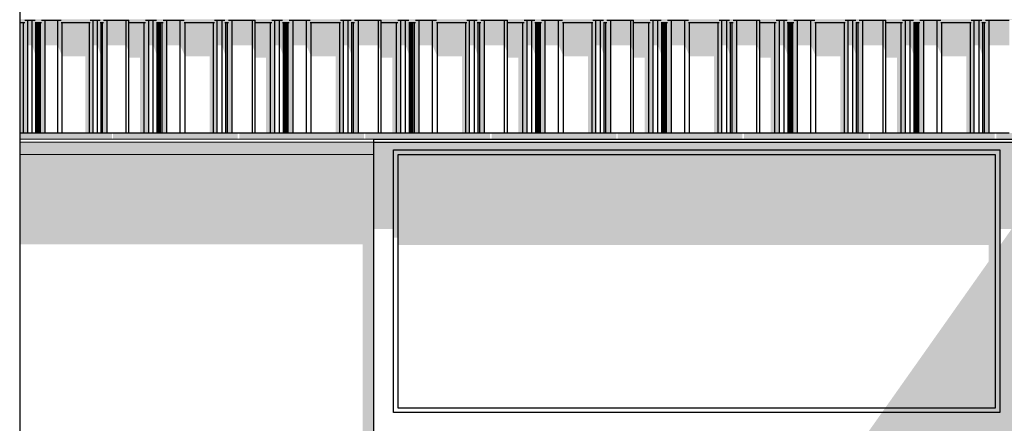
# Model space of a CAD drawing. Header units: metres. Extents: x -58265 to 590738, y -55036 to 35250.
# Tile 94 of 160: x 555811 to 559018, y -48361 to -47048. Entities that reach past the tile are written whole.
import ezdxf

# ---------------------------------------------------------------- set-up
doc = ezdxf.new("R2010")
doc.units = ezdxf.units.M
doc.header["$LTSCALE"] = 0.05
for name, color, linetype in [('Ansicht Süd_3_A_1_Fassaden', 7, 'Continuous'), ('Ansicht Süd_3_A_1_Schraffuren', 7, 'Continuous'), ('Ansicht Süd_3_A_1_Wände_Außen', 7, 'Continuous'), ('Ansicht Süd_3_A_2_Fenster_Türen.Ergänzung', 7, 'Continuous')]:
    doc.layers.add(name, color=color, linetype=linetype)

msp = doc.modelspace()

# ---------------------------------------------------------------- hatches: boundary and pattern name
at = {"layer": 'Ansicht Süd_3_A_1_Schraffuren', "linetype": 'Continuous', "lineweight": 15}
for points in [[(555810.8, -47046.1), (555810.8, -47056.1), (555827.2, -47056.1), (555827.2, -47048.9), (555861, -47048.9), (555861, -47056.1), (555881.5, -47056.1), (555881.5, -47048.9), (555946.4, -47048.9), (555946.4, -47056.1), (556040.6, -47056.1), (556040.6, -47048.9), (556073.4, -47048.9), (556073.4, -47056.1), (556084.1, -47056.1), (556084.1, -47048.9), (556166.8, -47048.9), (556166.8, -47056.1), (556220.7, -47056.1), (556220.7, -47048.9), (556256.3, -47048.9), (556256.3, -47056.1), (556277.8, -47056.1), (556277.8, -47048.9), (556346, -47048.9), (556346, -47056.1), (556445, -47056.1), (556445, -47048.9), (556479.5, -47048.9), (556479.5, -47056.1), (556490.7, -47056.1), (556490.7, -47048.9), (556577.7, -47048.9), (556577.7, -47056.1), (556631.6, -47056.1), (556631.6, -47048.9), (556667.2, -47048.9), (556667.2, -47056.1), (556688.7, -47056.1), (556688.7, -47048.9), (556756.9, -47048.9), (556756.9, -47056.1), (556855.9, -47056.1), (556855.9, -47048.9), (556890.4, -47048.9), (556890.4, -47056.1), (556901.6, -47056.1), (556901.6, -47048.9), (556988.6, -47048.9), (556988.6, -47056.1), (557042.6, -47056.1), (557042.6, -47048.9), (557078.1, -47048.9), (557078.1, -47056.1), (557099.6, -47056.1), (557099.6, -47048.9), (557167.9, -47048.9), (557167.9, -47056.1), (557266.8, -47056.1), (557266.8, -47048.9), (557301.3, -47048.9), (557301.3, -47056.1), (557312.5, -47056.1), (557312.5, -47048.9), (557399.5, -47048.9), (557399.5, -47056.1), (557453.5, -47056.1), (557453.5, -47048.9), (557489, -47048.9), (557489, -47056.1), (557510.5, -47056.1), (557510.5, -47048.9), (557578.8, -47048.9), (557578.8, -47056.1), (557677.7, -47056.1), (557677.7, -47048.9), (557712.2, -47048.9), (557712.2, -47056.1), (557723.5, -47056.1), (557723.5, -47048.9), (557810.4, -47048.9), (557810.4, -47056.1), (557864.4, -47056.1), (557864.4, -47048.9), (557899.9, -47048.9), (557899.9, -47056.1), (557921.4, -47056.1), (557921.4, -47048.9), (557989.7, -47048.9), (557989.7, -47056.1), (558088.7, -47056.1), (558088.7, -47048.9), (558123.1, -47048.9), (558123.1, -47056.1), (558134.4, -47056.1), (558134.4, -47048.9), (558221.3, -47048.9), (558221.3, -47056.1), (558275.3, -47056.1), (558275.3, -47048.9), (558310.8, -47048.9), (558310.8, -47056.1), (558332.3, -47056.1), (558332.3, -47048.9), (558400.6, -47048.9), (558400.6, -47056.1), (558499.6, -47056.1), (558499.6, -47048.9), (558534.1, -47048.9), (558534.1, -47056.1), (558545.3, -47056.1), (558545.3, -47048.9), (558632.3, -47048.9), (558632.3, -47056.1), (558686.2, -47056.1), (558686.2, -47048.9), (558721.7, -47048.9), (558721.7, -47056.1), (558743.2, -47056.1), (558743.2, -47048.9), (558811.5, -47048.9), (558811.5, -47056.1), (558910.5, -47056.1), (558910.5, -47048.9), (558945, -47048.9), (558945, -47056.1), (558956.2, -47056.1), (558956.2, -47048.9), (559043.2, -47048.9), (559043.2, -47056.1), (559097.1, -47056.1), (559097.1, -47048.9), (559132.6, -47048.9), (559132.6, -47056.1), (559154.1, -47056.1), (559154.1, -47048.9), (559222.4, -47048.9), (559222.4, -47056.1), (559321.4, -47056.1), (559321.4, -47048.9), (559355.9, -47048.9), (559355.9, -47056.1), (559367.1, -47056.1), (559367.1, -47048.9), (559454.1, -47048.9), (559454.1, -47056.1), (559508, -47056.1), (559508, -47048.9), (559543.5, -47048.9), (559543.5, -47056.1), (559565, -47056.1), (559565, -47048.9), (559633.3, -47048.9), (559633.3, -47056.1), (559732.3, -47056.1), (559732.3, -47048.9), (559766.8, -47048.9), (559766.8, -47056.1), (559778, -47056.1), (559778, -47048.9), (559865, -47048.9), (559865, -47056.1), (559916.3, -47056.1), (559916.3, -47048.9), (559950.1, -47048.9), (559950.1, -47056.1), (559970.5, -47056.1), (559970.5, -47048.9), (560035.5, -47048.9), (560035.5, -47056.1), (560129.7, -47056.1), (560129.7, -47048.9), (560162.5, -47048.9), (560162.5, -47056.1), (560173.1, -47056.1), (560173.1, -47048.9), (560226.7, -47048.9), (560226.7, -47046.1)], [(555810.8, -47416.1), (555823.1, -47416.1), (555823.1, -47056.1), (555810.8, -47056.1)], [(555827.2, -47056.1), (555823.1, -47056.1), (555823.1, -47416.1), (555836.9, -47416.1), (555836.9, -47048.9), (555827.2, -47048.9)], [(555851.3, -47048.9), (555836.9, -47048.9), (555836.9, -47130.8), (555851.3, -47130.8)], [(555851.3, -47048.9), (555851.3, -47130.8), (555863.6, -47166.6), (555863.6, -47056.1), (555861, -47056.1), (555861, -47048.9)], [(555863.6, -47056.1), (555863.6, -47166.6), (555864.2, -47166.6), (555864.2, -47416.1), (555866.6, -47416.1), (555866.6, -47056.1)], [(555868.3, -47056.1), (555866.6, -47056.1), (555866.6, -47416.1), (555868.3, -47416.1)], [(555872.1, -47056.1), (555868.3, -47056.1), (555868.3, -47160.8), (555872.1, -47160.8), (555872.1, -47416.1)], [(555873.9, -47056.1), (555872.1, -47056.1), (555872.1, -47416.1), (555873.9, -47416.1)], [(555878.3, -47056.1), (555873.9, -47056.1), (555873.9, -47416.1), (555878.3, -47416.1)], [(555881.5, -47056.1), (555878.3, -47056.1), (555878.3, -47416.1), (555893.3, -47416.1), (555893.3, -47048.9), (555881.5, -47048.9)], [(555893.3, -47130.8), (555934.6, -47130.8), (555934.6, -47048.9), (555893.3, -47048.9)], [(555934.6, -47130.8), (555949.5, -47166.6), (555949.5, -47056.1), (555946.4, -47056.1), (555946.4, -47048.9), (555934.6, -47048.9)], [(555949.5, -47056.1), (555949.5, -47166.6), (556024.3, -47166.6), (556024.3, -47416.1), (556038.2, -47416.1), (556038.2, -47056.1)], [(556040.6, -47056.1), (556038.2, -47056.1), (556038.2, -47416.1), (556049.6, -47416.1), (556049.6, -47048.9), (556040.6, -47048.9)], [(556049.6, -47048.9), (556049.6, -47130.8), (556064.4, -47130.8), (556064.4, -47048.9)], [(556064.4, -47048.9), (556064.4, -47130.8), (556074.1, -47161.4), (556074.1, -47416.1), (556075.8, -47416.1), (556075.8, -47056.1), (556073.4, -47056.1), (556073.4, -47048.9)], [(556080.9, -47056.1), (556075.8, -47056.1), (556075.8, -47416.1), (556080.9, -47416.1)], [(556084.1, -47056.1), (556080.9, -47056.1), (556080.9, -47416.1), (556095.8, -47416.1), (556095.8, -47048.9), (556084.1, -47048.9)], [(556095.8, -47048.9), (556095.8, -47130.8), (556158.1, -47130.8), (556158.1, -47048.9)], [(556158.1, -47048.9), (556158.1, -47130.8), (556166.8, -47156.2), (556166.8, -47048.9)], [(556166.8, -47170.9), (556202.6, -47170.9), (556202.6, -47416.1), (556216.5, -47416.1), (556216.5, -47056.1), (556166.8, -47056.1)], [(556216.5, -47416.1), (556231, -47416.1), (556231, -47048.9), (556220.7, -47048.9), (556220.7, -47056.1), (556216.5, -47056.1)], [(556246, -47048.9), (556231, -47048.9), (556231, -47130.8), (556246, -47130.8)], [(556246, -47048.9), (556246, -47130.8), (556259, -47166.6), (556259, -47056.1), (556256.3, -47056.1), (556256.3, -47048.9)], [(556259, -47056.1), (556259, -47166.6), (556259.8, -47166.6), (556259.8, -47416.1), (556262.1, -47416.1), (556262.1, -47056.1)], [(556263.9, -47056.1), (556262.1, -47056.1), (556262.1, -47416.1), (556263.9, -47416.1)], [(556263.9, -47056.1), (556263.9, -47160.8), (556268, -47160.8), (556268, -47056.1)], [(556268, -47056.1), (556268, -47160.8), (556268.3, -47161.8), (556268.3, -47416.1), (556269.8, -47416.1), (556269.8, -47056.1)], [(556274.5, -47056.1), (556269.8, -47056.1), (556269.8, -47416.1), (556274.5, -47416.1)], [(556277.8, -47056.1), (556274.5, -47056.1), (556274.5, -47416.1), (556290.2, -47416.1), (556290.2, -47048.9), (556277.8, -47048.9)], [(556290.2, -47048.9), (556290.2, -47130.8), (556333.6, -47130.8), (556333.6, -47048.9)], [(556333.6, -47048.9), (556333.6, -47130.8), (556349.3, -47166.6), (556349.3, -47056.1), (556346, -47056.1), (556346, -47048.9)], [(556349.3, -47056.1), (556349.3, -47166.6), (556429.2, -47166.6), (556429.2, -47416.1), (556442.5, -47416.1), (556442.5, -47056.1)], [(556445, -47056.1), (556442.5, -47056.1), (556442.5, -47416.1), (556454.5, -47416.1), (556454.5, -47048.9), (556445, -47048.9)], [(556470, -47048.9), (556454.5, -47048.9), (556454.5, -47130.8), (556470, -47130.8)], [(556470, -47048.9), (556470, -47130.8), (556480.6, -47162.5), (556480.6, -47416.1), (556482, -47416.1), (556482, -47056.1), (556479.5, -47056.1), (556479.5, -47048.9)], [(556487.5, -47056.1), (556482, -47056.1), (556482, -47416.1), (556487.5, -47416.1)], [(556490.7, -47056.1), (556487.5, -47056.1), (556487.5, -47416.1), (556503, -47416.1), (556503, -47048.9), (556490.7, -47048.9)], [(556568.6, -47048.9), (556503, -47048.9), (556503, -47130.8), (556568.6, -47130.8)], [(556577.7, -47048.9), (556568.6, -47048.9), (556568.6, -47130.8), (556577.7, -47156.2)], [(556577.7, -47170.9), (556613.5, -47170.9), (556613.5, -47416.1), (556627.4, -47416.1), (556627.4, -47056.1), (556577.7, -47056.1)], [(556627.4, -47416.1), (556641.9, -47416.1), (556641.9, -47048.9), (556631.6, -47048.9), (556631.6, -47056.1), (556627.4, -47056.1)], [(556641.9, -47048.9), (556641.9, -47130.8), (556656.9, -47130.8), (556656.9, -47048.9)], [(556656.9, -47130.8), (556669.9, -47166.6), (556669.9, -47056.1), (556667.2, -47056.1), (556667.2, -47048.9), (556656.9, -47048.9)], [(556673, -47056.1), (556669.9, -47056.1), (556669.9, -47166.6), (556670.7, -47166.6), (556670.7, -47416.1), (556673, -47416.1)], [(556674.8, -47056.1), (556673, -47056.1), (556673, -47416.1), (556674.8, -47416.1)], [(556678.9, -47056.1), (556674.8, -47056.1), (556674.8, -47160.8), (556678.9, -47160.8)], [(556678.9, -47056.1), (556678.9, -47160.8), (556679.2, -47161.8), (556679.2, -47416.1), (556680.7, -47416.1), (556680.7, -47056.1)], [(556685.4, -47056.1), (556680.7, -47056.1), (556680.7, -47416.1), (556685.4, -47416.1)], [(556688.7, -47056.1), (556685.4, -47056.1), (556685.4, -47416.1), (556701.1, -47416.1), (556701.1, -47048.9), (556688.7, -47048.9)], [(556701.1, -47048.9), (556701.1, -47130.8), (556744.5, -47130.8), (556744.5, -47048.9)], [(556744.5, -47130.8), (556760.2, -47166.6), (556760.2, -47056.1), (556756.9, -47056.1), (556756.9, -47048.9), (556744.5, -47048.9)], [(556853.4, -47056.1), (556760.2, -47056.1), (556760.2, -47166.6), (556840.1, -47166.6), (556840.1, -47416.1), (556853.4, -47416.1)], [(556855.9, -47056.1), (556853.4, -47056.1), (556853.4, -47416.1), (556865.4, -47416.1), (556865.4, -47048.9), (556855.9, -47048.9)], [(556880.9, -47048.9), (556865.4, -47048.9), (556865.4, -47130.8), (556880.9, -47130.8)], [(556880.9, -47048.9), (556880.9, -47130.8), (556891.5, -47162.5), (556891.5, -47416.1), (556892.9, -47416.1), (556892.9, -47056.1), (556890.4, -47056.1), (556890.4, -47048.9)], [(556898.4, -47056.1), (556892.9, -47056.1), (556892.9, -47416.1), (556898.4, -47416.1)], [(556901.6, -47056.1), (556898.4, -47056.1), (556898.4, -47416.1), (556913.9, -47416.1), (556913.9, -47048.9), (556901.6, -47048.9)], [(556913.9, -47048.9), (556913.9, -47130.8), (556979.5, -47130.8), (556979.5, -47048.9)], [(556979.5, -47048.9), (556979.5, -47130.8), (556988.6, -47156.2), (556988.6, -47048.9)], [(557038.3, -47056.1), (556988.6, -47056.1), (556988.6, -47170.9), (557024.5, -47170.9), (557024.5, -47416.1), (557038.3, -47416.1)], [(557038.3, -47416.1), (557052.8, -47416.1), (557052.8, -47048.9), (557042.6, -47048.9), (557042.6, -47056.1), (557038.3, -47056.1)], [(557067.8, -47048.9), (557052.8, -47048.9), (557052.8, -47130.8), (557067.8, -47130.8)], [(557067.8, -47048.9), (557067.8, -47130.8), (557080.8, -47166.6), (557080.8, -47056.1), (557078.1, -47056.1), (557078.1, -47048.9)], [(557080.8, -47056.1), (557080.8, -47166.6), (557081.6, -47166.6), (557081.6, -47416.1), (557083.9, -47416.1), (557083.9, -47056.1)], [(557085.8, -47056.1), (557083.9, -47056.1), (557083.9, -47416.1), (557085.8, -47416.1)], [(557085.8, -47056.1), (557085.8, -47160.8), (557089.8, -47160.8), (557089.8, -47056.1)], [(557089.8, -47056.1), (557089.8, -47160.8), (557090.1, -47161.8), (557090.1, -47416.1), (557091.6, -47416.1), (557091.6, -47056.1)], [(557096.3, -47056.1), (557091.6, -47056.1), (557091.6, -47416.1), (557096.3, -47416.1)], [(557099.6, -47056.1), (557096.3, -47056.1), (557096.3, -47416.1), (557112, -47416.1), (557112, -47048.9), (557099.6, -47048.9)], [(557155.4, -47048.9), (557112, -47048.9), (557112, -47130.8), (557155.4, -47130.8)], [(557155.4, -47130.8), (557171.2, -47166.6), (557171.2, -47056.1), (557167.9, -47056.1), (557167.9, -47048.9), (557155.4, -47048.9)], [(557171.2, -47056.1), (557171.2, -47166.6), (557251, -47166.6), (557251, -47416.1), (557264.3, -47416.1), (557264.3, -47056.1)], [(557266.8, -47056.1), (557264.3, -47056.1), (557264.3, -47416.1), (557276.3, -47416.1), (557276.3, -47048.9), (557266.8, -47048.9)], [(557276.3, -47130.8), (557291.8, -47130.8), (557291.8, -47048.9), (557276.3, -47048.9)], [(557291.8, -47130.8), (557302.5, -47162.5), (557302.5, -47416.1), (557303.8, -47416.1), (557303.8, -47056.1), (557301.3, -47056.1), (557301.3, -47048.9), (557291.8, -47048.9)], [(557309.3, -47056.1), (557303.8, -47056.1), (557303.8, -47416.1), (557309.3, -47416.1)], [(557312.5, -47056.1), (557309.3, -47056.1), (557309.3, -47416.1), (557324.8, -47416.1), (557324.8, -47048.9), (557312.5, -47048.9)], [(557390.4, -47048.9), (557324.8, -47048.9), (557324.8, -47130.8), (557390.4, -47130.8)], [(557399.5, -47048.9), (557390.4, -47048.9), (557390.4, -47130.8), (557399.5, -47156.2)], [(557399.5, -47170.9), (557435.4, -47170.9), (557435.4, -47416.1), (557449.2, -47416.1), (557449.2, -47056.1), (557399.5, -47056.1)], [(557449.2, -47416.1), (557463.7, -47416.1), (557463.7, -47048.9), (557453.5, -47048.9), (557453.5, -47056.1), (557449.2, -47056.1)], [(557463.7, -47048.9), (557463.7, -47130.8), (557478.7, -47130.8), (557478.7, -47048.9)], [(557478.7, -47048.9), (557478.7, -47130.8), (557491.7, -47166.6), (557491.7, -47056.1), (557489, -47056.1), (557489, -47048.9)], [(557491.7, -47056.1), (557491.7, -47166.6), (557492.5, -47166.6), (557492.5, -47416.1), (557494.8, -47416.1), (557494.8, -47056.1)], [(557496.7, -47056.1), (557494.8, -47056.1), (557494.8, -47416.1), (557496.7, -47416.1)], [(557496.7, -47056.1), (557496.7, -47160.8), (557500.7, -47160.8), (557500.7, -47056.1)], [(557502.5, -47056.1), (557500.7, -47056.1), (557500.7, -47160.8), (557501, -47161.8), (557501, -47416.1), (557502.5, -47416.1)], [(557507.2, -47056.1), (557502.5, -47056.1), (557502.5, -47416.1), (557507.2, -47416.1)], [(557510.5, -47056.1), (557507.2, -47056.1), (557507.2, -47416.1), (557522.9, -47416.1), (557522.9, -47048.9), (557510.5, -47048.9)], [(557566.3, -47048.9), (557522.9, -47048.9), (557522.9, -47130.8), (557566.3, -47130.8)], [(557566.3, -47130.8), (557582.1, -47166.6), (557582.1, -47056.1), (557578.8, -47056.1), (557578.8, -47048.9), (557566.3, -47048.9)], [(557582.1, -47056.1), (557582.1, -47166.6), (557661.9, -47166.6), (557661.9, -47416.1), (557675.2, -47416.1), (557675.2, -47056.1)], [(557677.7, -47056.1), (557675.2, -47056.1), (557675.2, -47416.1), (557687.2, -47416.1), (557687.2, -47048.9), (557677.7, -47048.9)], [(557702.8, -47048.9), (557687.2, -47048.9), (557687.2, -47130.8), (557702.8, -47130.8)], [(557702.8, -47048.9), (557702.8, -47130.8), (557713.4, -47162.5), (557713.4, -47416.1), (557714.8, -47416.1), (557714.8, -47056.1), (557712.2, -47056.1), (557712.2, -47048.9)], [(557720.2, -47056.1), (557714.8, -47056.1), (557714.8, -47416.1), (557720.2, -47416.1)], [(557723.5, -47056.1), (557720.2, -47056.1), (557720.2, -47416.1), (557735.8, -47416.1), (557735.8, -47048.9), (557723.5, -47048.9)], [(557801.3, -47048.9), (557735.8, -47048.9), (557735.8, -47130.8), (557801.3, -47130.8)], [(557810.4, -47048.9), (557801.3, -47048.9), (557801.3, -47130.8), (557810.4, -47156.2)], [(557810.4, -47170.9), (557846.3, -47170.9), (557846.3, -47416.1), (557860.1, -47416.1), (557860.1, -47056.1), (557810.4, -47056.1)], [(557860.1, -47416.1), (557874.6, -47416.1), (557874.6, -47048.9), (557864.4, -47048.9), (557864.4, -47056.1), (557860.1, -47056.1)], [(557889.7, -47048.9), (557874.6, -47048.9), (557874.6, -47130.8), (557889.7, -47130.8)], [(557889.7, -47130.8), (557902.6, -47166.6), (557902.6, -47056.1), (557899.9, -47056.1), (557899.9, -47048.9), (557889.7, -47048.9)], [(557905.8, -47056.1), (557902.6, -47056.1), (557902.6, -47166.6), (557903.4, -47166.6), (557903.4, -47416.1), (557905.8, -47416.1)], [(557907.6, -47056.1), (557905.8, -47056.1), (557905.8, -47416.1), (557907.6, -47416.1)], [(557907.6, -47056.1), (557907.6, -47160.8), (557911.6, -47160.8), (557911.6, -47056.1)], [(557911.6, -47056.1), (557911.6, -47160.8), (557911.9, -47161.8), (557911.9, -47416.1), (557913.4, -47416.1), (557913.4, -47056.1)], [(557918.1, -47056.1), (557913.4, -47056.1), (557913.4, -47416.1), (557918.1, -47416.1)], [(557921.4, -47056.1), (557918.1, -47056.1), (557918.1, -47416.1), (557933.8, -47416.1), (557933.8, -47048.9), (557921.4, -47048.9)], [(557933.8, -47130.8), (557977.2, -47130.8), (557977.2, -47048.9), (557933.8, -47048.9)], [(557977.2, -47130.8), (557993, -47166.6), (557993, -47056.1), (557989.7, -47056.1), (557989.7, -47048.9), (557977.2, -47048.9)], [(557993, -47056.1), (557993, -47166.6), (558072.8, -47166.6), (558072.8, -47416.1), (558086.1, -47416.1), (558086.1, -47056.1)], [(558088.7, -47056.1), (558086.1, -47056.1), (558086.1, -47416.1), (558098.1, -47416.1), (558098.1, -47048.9), (558088.7, -47048.9)], [(558098.1, -47130.8), (558113.7, -47130.8), (558113.7, -47048.9), (558098.1, -47048.9)], [(558113.7, -47048.9), (558113.7, -47130.8), (558124.3, -47162.5), (558124.3, -47416.1), (558125.7, -47416.1), (558125.7, -47056.1), (558123.1, -47056.1), (558123.1, -47048.9)], [(558131.1, -47056.1), (558125.7, -47056.1), (558125.7, -47416.1), (558131.1, -47416.1)], [(558134.4, -47056.1), (558131.1, -47056.1), (558131.1, -47416.1), (558146.7, -47416.1), (558146.7, -47048.9), (558134.4, -47048.9)], [(558146.7, -47130.8), (558212.2, -47130.8), (558212.2, -47048.9), (558146.7, -47048.9)], [(558221.3, -47048.9), (558212.2, -47048.9), (558212.2, -47130.8), (558221.3, -47156.2)], [(558271, -47056.1), (558221.3, -47056.1), (558221.3, -47170.9), (558257.2, -47170.9), (558257.2, -47416.1), (558271, -47416.1)], [(558271, -47416.1), (558285.5, -47416.1), (558285.5, -47048.9), (558275.3, -47048.9), (558275.3, -47056.1), (558271, -47056.1)], [(558285.5, -47130.8), (558300.6, -47130.8), (558300.6, -47048.9), (558285.5, -47048.9)], [(558300.6, -47130.8), (558313.5, -47166.6), (558313.5, -47056.1), (558310.8, -47056.1), (558310.8, -47048.9), (558300.6, -47048.9)], [(558313.5, -47056.1), (558313.5, -47166.6), (558314.3, -47166.6), (558314.3, -47416.1), (558316.7, -47416.1), (558316.7, -47056.1)], [(558318.5, -47056.1), (558316.7, -47056.1), (558316.7, -47416.1), (558318.5, -47416.1)], [(558318.5, -47056.1), (558318.5, -47160.8), (558322.5, -47160.8), (558322.5, -47056.1)], [(558322.5, -47160.8), (558322.9, -47161.8), (558322.9, -47416.1), (558324.3, -47416.1), (558324.3, -47056.1), (558322.5, -47056.1)], [(558329, -47056.1), (558324.3, -47056.1), (558324.3, -47416.1), (558329, -47416.1)], [(558332.3, -47056.1), (558329, -47056.1), (558329, -47416.1), (558344.8, -47416.1), (558344.8, -47048.9), (558332.3, -47048.9)], [(558388.1, -47048.9), (558344.8, -47048.9), (558344.8, -47130.8), (558388.1, -47130.8)], [(558388.1, -47130.8), (558403.9, -47166.6), (558403.9, -47056.1), (558400.6, -47056.1), (558400.6, -47048.9), (558388.1, -47048.9)], [(558403.9, -47056.1), (558403.9, -47166.6), (558483.7, -47166.6), (558483.7, -47416.1), (558497, -47416.1), (558497, -47056.1)], [(558499.6, -47056.1), (558497, -47056.1), (558497, -47416.1), (558509, -47416.1), (558509, -47048.9), (558499.6, -47048.9)], [(558509, -47130.8), (558524.6, -47130.8), (558524.6, -47048.9), (558509, -47048.9)], [(558524.6, -47048.9), (558524.6, -47130.8), (558535.2, -47162.5), (558535.2, -47416.1), (558536.6, -47416.1), (558536.6, -47056.1), (558534.1, -47056.1), (558534.1, -47048.9)], [(558542, -47056.1), (558536.6, -47056.1), (558536.6, -47416.1), (558542, -47416.1)], [(558545.3, -47056.1), (558542, -47056.1), (558542, -47416.1), (558557.6, -47416.1), (558557.6, -47048.9), (558545.3, -47048.9)], [(558623.1, -47048.9), (558557.6, -47048.9), (558557.6, -47130.8), (558623.1, -47130.8)], [(558623.1, -47130.8), (558632.3, -47156.2), (558632.3, -47048.9), (558623.1, -47048.9)], [(558632.3, -47170.9), (558668.1, -47170.9), (558668.1, -47416.1), (558681.9, -47416.1), (558681.9, -47056.1), (558632.3, -47056.1)], [(558681.9, -47416.1), (558696.4, -47416.1), (558696.4, -47048.9), (558686.2, -47048.9), (558686.2, -47056.1), (558681.9, -47056.1)], [(558696.4, -47130.8), (558711.5, -47130.8), (558711.5, -47048.9), (558696.4, -47048.9)], [(558711.5, -47130.8), (558724.4, -47166.6), (558724.4, -47056.1), (558721.7, -47056.1), (558721.7, -47048.9), (558711.5, -47048.9)], [(558724.4, -47056.1), (558724.4, -47166.6), (558725.3, -47166.6), (558725.3, -47416.1), (558727.6, -47416.1), (558727.6, -47056.1)], [(558729.4, -47056.1), (558727.6, -47056.1), (558727.6, -47416.1), (558729.4, -47416.1)], [(558729.4, -47056.1), (558729.4, -47160.8), (558733.4, -47160.8), (558733.4, -47056.1)], [(558733.4, -47056.1), (558733.4, -47160.8), (558733.8, -47161.8), (558733.8, -47416.1), (558735.3, -47416.1), (558735.3, -47056.1)], [(558739.9, -47056.1), (558735.3, -47056.1), (558735.3, -47416.1), (558739.9, -47416.1)], [(558743.2, -47056.1), (558739.9, -47056.1), (558739.9, -47416.1), (558755.7, -47416.1), (558755.7, -47048.9), (558743.2, -47048.9)], [(558755.7, -47130.8), (558799, -47130.8), (558799, -47048.9), (558755.7, -47048.9)], [(558799, -47130.8), (558814.8, -47166.6), (558814.8, -47056.1), (558811.5, -47056.1), (558811.5, -47048.9), (558799, -47048.9)], [(558814.8, -47056.1), (558814.8, -47166.6), (558894.6, -47166.6), (558894.6, -47416.1), (558908, -47416.1), (558908, -47056.1)], [(558910.5, -47056.1), (558908, -47056.1), (558908, -47416.1), (558920, -47416.1), (558920, -47048.9), (558910.5, -47048.9)], [(558920, -47130.8), (558935.5, -47130.8), (558935.5, -47048.9), (558920, -47048.9)], [(558935.5, -47048.9), (558935.5, -47130.8), (558946.1, -47162.5), (558946.1, -47416.1), (558947.5, -47416.1), (558947.5, -47056.1), (558945, -47056.1), (558945, -47048.9)], [(558952.9, -47056.1), (558947.5, -47056.1), (558947.5, -47416.1), (558952.9, -47416.1)], [(558956.2, -47056.1), (558952.9, -47056.1), (558952.9, -47416.1), (558968.5, -47416.1), (558968.5, -47048.9), (558956.2, -47048.9)], [(559034, -47048.9), (558968.5, -47048.9), (558968.5, -47130.8), (559034, -47130.8)], [(556111, -47416.1), (555810.8, -47416.1), (555810.8, -47436.1), (556111, -47436.1)], [(556521.1, -47416.1), (556115.1, -47416.1), (556115.1, -47436.1), (556521.1, -47436.1)], [(556526, -47416.1), (556526, -47436.1), (556932, -47436.1), (556932, -47416.1)], [(557342.9, -47416.1), (556937, -47416.1), (556937, -47436.1), (557342.9, -47436.1)], [(557753.8, -47416.1), (557347.9, -47416.1), (557347.9, -47436.1), (557753.8, -47436.1)], [(557758.8, -47416.1), (557758.8, -47436.1), (558164.7, -47436.1), (558164.7, -47416.1)], [(558575.6, -47416.1), (558169.7, -47416.1), (558169.7, -47436.1), (558575.6, -47436.1)], [(558580.6, -47436.1), (558986.5, -47436.1), (558986.5, -47416.1), (558580.6, -47416.1)], [(560226.7, -47416.1), (558991.5, -47416.1), (558991.5, -47436.1), (560226.7, -47436.1)], [(555810.8, -47486.1), (556963.4, -47486.1), (556963.4, -47446.1), (555810.8, -47446.1)], [(556963.4, -47436.1), (556963.3, -47446.1)], [(556963.4, -47446.1), (556963.4, -47728.9), (557028.4, -47728.9), (557028.4, -47471.1), (559003.4, -47471.1), (559003.4, -47728.8), (559041.5, -47728.8), (559003.4, -47782.8), (559003.4, -48326.1), (558619.2, -48326.1), (558573.2, -48391.1), (559003.4, -48391.1), (559003.4, -50686.1), (559068.4, -50686.1), (559068.4, -47446.1)], [(555810.8, -47486.1), (555810.8, -47778.3), (556728.4, -47778.3), (556928.4, -47778.4), (556928.4, -50606.1), (556963.4, -50606.1), (556963.4, -47486.1)], [(559003.4, -47471.1), (557028.4, -47471.1), (557028.4, -47757.2), (557043.4, -47757.2), (557043.4, -47486.1), (558988.4, -47486.1), (558988.4, -48311.1), (558629.8, -48311.1), (558619.2, -48326.1), (559003.4, -48326.1)], [(558988.4, -47486.1), (557043.4, -47486.1), (557043.4, -47780.6), (558831.9, -47780.6), (558966.9, -47780.4), (558966.9, -47834.4), (558629.8, -48311.1), (558988.4, -48311.1)]]:
    msp.add_hatch(color=7, dxfattribs=at).paths.add_polyline_path(points)

# ---------------------------------------------------------------- linework, layer by layer
at = {"layer": 'Ansicht Süd_3_A_1_Fassaden', "color": 7, "linetype": 'Continuous', "lineweight": 25}
for p, q in [((555823.1, -47416.1), (555823.1, -47056.1)), ((555827.2, -47048.9), (555836.9, -47048.9)), ((555836.9, -47048.9), (555851.3, -47048.9)), ((555836.9, -47416.1), (555836.9, -47048.9)), ((555851.3, -47048.9), (555861, -47048.9)), ((555851.3, -47416.1), (555851.3, -47048.9)), ((555863.6, -47416.1), (555863.6, -47056.1)), ((555866.6, -47416.1), (555866.6, -47056.1)), ((555868.3, -47416.1), (555868.3, -47056.1)), ((555872.1, -47416.1), (555872.1, -47056.1)), ((555873.9, -47416.1), (555873.9, -47056.1)), ((555878.3, -47416.1), (555878.3, -47056.1)), ((555881.5, -47048.9), (555893.3, -47048.9)), ((555893.3, -47048.9), (555934.6, -47048.9)), ((555893.3, -47416.1), (555893.3, -47048.9)), ((555934.6, -47048.9), (555946.4, -47048.9)), ((555934.6, -47416.1), (555934.6, -47048.9)), ((555949.5, -47416.1), (555949.5, -47056.1)), ((556038.2, -47416.1), (556038.2, -47056.1)), ((556040.6, -47048.9), (556049.6, -47048.9)), ((556049.6, -47048.9), (556064.4, -47048.9)), ((556049.6, -47416.1), (556049.6, -47048.9)), ((556064.4, -47048.9), (556073.4, -47048.9)), ((556064.4, -47416.1), (556064.4, -47048.9)), ((556075.8, -47416.1), (556075.8, -47056.1)), ((556080.9, -47416.1), (556080.9, -47056.1)), ((556084.1, -47048.9), (556095.8, -47048.9)), ((556095.8, -47048.9), (556158.1, -47048.9)), ((556095.8, -47416.1), (556095.8, -47048.9)), ((556158.1, -47048.9), (556166.8, -47048.9)), ((556158.1, -47416.1), (556158.1, -47048.9)), ((556166.8, -47416.1), (556166.8, -47048.9)), ((556216.5, -47416.1), (556216.5, -47056.1)), ((556220.7, -47048.9), (556231, -47048.9)), ((556231, -47048.9), (556246, -47048.9)), ((556231, -47416.1), (556231, -47048.9)), ((556246, -47048.9), (556256.3, -47048.9)), ((556246, -47416.1), (556246, -47048.9)), ((556259, -47416.1), (556259, -47056.1)), ((556262.1, -47416.1), (556262.1, -47056.1)), ((556263.9, -47416.1), (556263.9, -47056.1)), ((556268, -47416.1), (556268, -47056.1)), ((556269.8, -47416.1), (556269.8, -47056.1)), ((556274.5, -47416.1), (556274.5, -47056.1)), ((556277.8, -47048.9), (556290.2, -47048.9)), ((556290.2, -47048.9), (556333.6, -47048.9)), ((556290.2, -47416.1), (556290.2, -47048.9)), ((556333.6, -47048.9), (556346, -47048.9)), ((556333.6, -47416.1), (556333.6, -47048.9)), ((556349.3, -47416.1), (556349.3, -47056.1)), ((556442.5, -47416.1), (556442.5, -47056.1)), ((556445, -47048.9), (556454.5, -47048.9)), ((556454.5, -47048.9), (556470, -47048.9)), ((556454.5, -47416.1), (556454.5, -47048.9)), ((556470, -47048.9), (556479.5, -47048.9)), ((556470, -47416.1), (556470, -47048.9)), ((556482, -47416.1), (556482, -47056.1)), ((556487.5, -47416.1), (556487.5, -47056.1)), ((556490.7, -47048.9), (556503, -47048.9)), ((556503, -47048.9), (556568.6, -47048.9)), ((556503, -47416.1), (556503, -47048.9)), ((556568.6, -47048.9), (556577.7, -47048.9)), ((556568.6, -47416.1), (556568.6, -47048.9)), ((556577.7, -47416.1), (556577.7, -47048.9)), ((556627.4, -47416.1), (556627.4, -47056.1)), ((556631.6, -47048.9), (556641.9, -47048.9)), ((556641.9, -47048.9), (556656.9, -47048.9)), ((556641.9, -47416.1), (556641.9, -47048.9)), ((556656.9, -47048.9), (556667.2, -47048.9)), ((556656.9, -47416.1), (556656.9, -47048.9)), ((556669.9, -47416.1), (556669.9, -47056.1)), ((556673, -47416.1), (556673, -47056.1)), ((556674.8, -47416.1), (556674.8, -47056.1)), ((556678.9, -47416.1), (556678.9, -47056.1)), ((556680.7, -47416.1), (556680.7, -47056.1)), ((556685.4, -47416.1), (556685.4, -47056.1)), ((556688.7, -47048.9), (556701.1, -47048.9)), ((556701.1, -47048.9), (556744.5, -47048.9)), ((556701.1, -47416.1), (556701.1, -47048.9)), ((556744.5, -47048.9), (556756.9, -47048.9)), ((556744.5, -47416.1), (556744.5, -47048.9)), ((556760.2, -47416.1), (556760.2, -47056.1)), ((556853.4, -47416.1), (556853.4, -47056.1)), ((556855.9, -47048.9), (556865.4, -47048.9)), ((556865.4, -47048.9), (556880.9, -47048.9)), ((556865.4, -47416.1), (556865.4, -47048.9)), ((556880.9, -47048.9), (556890.4, -47048.9)), ((556880.9, -47416.1), (556880.9, -47048.9)), ((556892.9, -47416.1), (556892.9, -47056.1)), ((556898.4, -47416.1), (556898.4, -47056.1)), ((556901.6, -47048.9), (556913.9, -47048.9)), ((556913.9, -47048.9), (556979.5, -47048.9)), ((556913.9, -47416.1), (556913.9, -47048.9)), ((556979.5, -47048.9), (556988.6, -47048.9)), ((556979.5, -47416.1), (556979.5, -47048.9)), ((556988.6, -47416.1), (556988.6, -47048.9)), ((557038.3, -47416.1), (557038.3, -47056.1)), ((557042.6, -47048.9), (557052.8, -47048.9)), ((557052.8, -47048.9), (557067.8, -47048.9)), ((557052.8, -47416.1), (557052.8, -47048.9)), ((557067.8, -47048.9), (557078.1, -47048.9)), ((557067.8, -47416.1), (557067.8, -47048.9)), ((557080.8, -47416.1), (557080.8, -47056.1)), ((557083.9, -47416.1), (557083.9, -47056.1)), ((557085.8, -47416.1), (557085.8, -47056.1)), ((557089.8, -47416.1), (557089.8, -47056.1)), ((557091.6, -47416.1), (557091.6, -47056.1)), ((557096.3, -47416.1), (557096.3, -47056.1)), ((557099.6, -47048.9), (557112, -47048.9)), ((557112, -47048.9), (557155.4, -47048.9)), ((557112, -47416.1), (557112, -47048.9)), ((557155.4, -47048.9), (557167.9, -47048.9)), ((557155.4, -47416.1), (557155.4, -47048.9)), ((557171.2, -47416.1), (557171.2, -47056.1)), ((557264.3, -47416.1), (557264.3, -47056.1)), ((557266.8, -47048.9), (557276.3, -47048.9)), ((557276.3, -47048.9), (557291.8, -47048.9)), ((557276.3, -47416.1), (557276.3, -47048.9)), ((557291.8, -47048.9), (557301.3, -47048.9)), ((557291.8, -47416.1), (557291.8, -47048.9)), ((557303.8, -47416.1), (557303.8, -47056.1)), ((557309.3, -47416.1), (557309.3, -47056.1)), ((557312.5, -47048.9), (557324.8, -47048.9)), ((557324.8, -47048.9), (557390.4, -47048.9)), ((557324.8, -47416.1), (557324.8, -47048.9)), ((557390.4, -47048.9), (557399.5, -47048.9)), ((557390.4, -47416.1), (557390.4, -47048.9)), ((557399.5, -47416.1), (557399.5, -47048.9)), ((557449.2, -47416.1), (557449.2, -47056.1)), ((557453.5, -47048.9), (557463.7, -47048.9)), ((557463.7, -47048.9), (557478.7, -47048.9)), ((557463.7, -47416.1), (557463.7, -47048.9)), ((557478.7, -47048.9), (557489, -47048.9)), ((557478.7, -47416.1), (557478.7, -47048.9)), ((557491.7, -47416.1), (557491.7, -47056.1)), ((557494.8, -47416.1), (557494.8, -47056.1)), ((557496.7, -47416.1), (557496.7, -47056.1)), ((557500.7, -47416.1), (557500.7, -47056.1)), ((557502.5, -47416.1), (557502.5, -47056.1)), ((557507.2, -47416.1), (557507.2, -47056.1)), ((557510.5, -47048.9), (557522.9, -47048.9)), ((557522.9, -47048.9), (557566.3, -47048.9)), ((557522.9, -47416.1), (557522.9, -47048.9)), ((557566.3, -47048.9), (557578.8, -47048.9)), ((557566.3, -47416.1), (557566.3, -47048.9)), ((557582.1, -47416.1), (557582.1, -47056.1)), ((557675.2, -47416.1), (557675.2, -47056.1)), ((557677.7, -47048.9), (557687.2, -47048.9)), ((557687.2, -47048.9), (557702.8, -47048.9)), ((557687.2, -47416.1), (557687.2, -47048.9)), ((557702.8, -47048.9), (557712.2, -47048.9)), ((557702.8, -47416.1), (557702.8, -47048.9)), ((557714.8, -47416.1), (557714.8, -47056.1)), ((557720.2, -47416.1), (557720.2, -47056.1)), ((557723.5, -47048.9), (557735.8, -47048.9)), ((557735.8, -47048.9), (557801.3, -47048.9)), ((557735.8, -47416.1), (557735.8, -47048.9)), ((557801.3, -47048.9), (557810.4, -47048.9)), ((557801.3, -47416.1), (557801.3, -47048.9)), ((557810.4, -47416.1), (557810.4, -47048.9)), ((557860.1, -47416.1), (557860.1, -47056.1)), ((557864.4, -47048.9), (557874.6, -47048.9)), ((557874.6, -47048.9), (557889.7, -47048.9)), ((557874.6, -47416.1), (557874.6, -47048.9)), ((557889.7, -47048.9), (557899.9, -47048.9)), ((557889.7, -47416.1), (557889.7, -47048.9)), ((557902.6, -47416.1), (557902.6, -47056.1)), ((557905.8, -47416.1), (557905.8, -47056.1)), ((557907.6, -47416.1), (557907.6, -47056.1)), ((557911.6, -47416.1), (557911.6, -47056.1)), ((557913.4, -47416.1), (557913.4, -47056.1)), ((557918.1, -47416.1), (557918.1, -47056.1)), ((557921.4, -47048.9), (557933.8, -47048.9)), ((557933.8, -47048.9), (557977.2, -47048.9)), ((557933.8, -47416.1), (557933.8, -47048.9)), ((557977.2, -47048.9), (557989.7, -47048.9)), ((557977.2, -47416.1), (557977.2, -47048.9)), ((557993, -47416.1), (557993, -47056.1)), ((558086.1, -47416.1), (558086.1, -47056.1)), ((558088.7, -47048.9), (558098.1, -47048.9)), ((558098.1, -47048.9), (558113.7, -47048.9)), ((558098.1, -47416.1), (558098.1, -47048.9)), ((558113.7, -47048.9), (558123.1, -47048.9)), ((558113.7, -47416.1), (558113.7, -47048.9)), ((558125.7, -47416.1), (558125.7, -47056.1)), ((558131.1, -47416.1), (558131.1, -47056.1)), ((558134.4, -47048.9), (558146.7, -47048.9)), ((558146.7, -47048.9), (558212.2, -47048.9)), ((558146.7, -47416.1), (558146.7, -47048.9)), ((558212.2, -47048.9), (558221.3, -47048.9)), ((558212.2, -47416.1), (558212.2, -47048.9)), ((558221.3, -47416.1), (558221.3, -47048.9)), ((558271, -47416.1), (558271, -47056.1)), ((558275.3, -47048.9), (558285.5, -47048.9)), ((558285.5, -47048.9), (558300.6, -47048.9)), ((558285.5, -47416.1), (558285.5, -47048.9)), ((558300.6, -47048.9), (558310.8, -47048.9)), ((558300.6, -47416.1), (558300.6, -47048.9)), ((558313.5, -47416.1), (558313.5, -47056.1)), ((558316.7, -47416.1), (558316.7, -47056.1)), ((558318.5, -47416.1), (558318.5, -47056.1)), ((558322.5, -47416.1), (558322.5, -47056.1)), ((558324.3, -47416.1), (558324.3, -47056.1)), ((558329, -47416.1), (558329, -47056.1)), ((558332.3, -47048.9), (558344.8, -47048.9)), ((558344.8, -47048.9), (558388.1, -47048.9)), ((558344.8, -47416.1), (558344.8, -47048.9)), ((558388.1, -47048.9), (558400.6, -47048.9)), ((558388.1, -47416.1), (558388.1, -47048.9)), ((558403.9, -47416.1), (558403.9, -47056.1)), ((558497, -47416.1), (558497, -47056.1)), ((558499.6, -47048.9), (558509, -47048.9)), ((558509, -47048.9), (558524.6, -47048.9)), ((558509, -47416.1), (558509, -47048.9)), ((558524.6, -47048.9), (558534.1, -47048.9)), ((558524.6, -47416.1), (558524.6, -47048.9)), ((558536.6, -47416.1), (558536.6, -47056.1)), ((558542, -47416.1), (558542, -47056.1)), ((558545.3, -47048.9), (558557.6, -47048.9)), ((558557.6, -47048.9), (558623.1, -47048.9)), ((558557.6, -47416.1), (558557.6, -47048.9)), ((558623.1, -47048.9), (558632.3, -47048.9)), ((558623.1, -47416.1), (558623.1, -47048.9)), ((558632.3, -47416.1), (558632.3, -47048.9)), ((558681.9, -47416.1), (558681.9, -47056.1)), ((558686.2, -47048.9), (558696.4, -47048.9)), ((558696.4, -47048.9), (558711.5, -47048.9)), ((558696.4, -47416.1), (558696.4, -47048.9)), ((558711.5, -47048.9), (558721.7, -47048.9)), ((558711.5, -47416.1), (558711.5, -47048.9)), ((558724.4, -47416.1), (558724.4, -47056.1)), ((558727.6, -47416.1), (558727.6, -47056.1)), ((558729.4, -47416.1), (558729.4, -47056.1)), ((558733.4, -47416.1), (558733.4, -47056.1)), ((558735.3, -47416.1), (558735.3, -47056.1)), ((558739.9, -47416.1), (558739.9, -47056.1)), ((558743.2, -47048.9), (558755.7, -47048.9)), ((558755.7, -47048.9), (558799, -47048.9)), ((558755.7, -47416.1), (558755.7, -47048.9)), ((558799, -47048.9), (558811.5, -47048.9)), ((558799, -47416.1), (558799, -47048.9)), ((558814.8, -47416.1), (558814.8, -47056.1)), ((558908, -47416.1), (558908, -47056.1)), ((558910.5, -47048.9), (558920, -47048.9)), ((558920, -47048.9), (558935.5, -47048.9)), ((558920, -47416.1), (558920, -47048.9)), ((558935.5, -47048.9), (558945, -47048.9)), ((558935.5, -47416.1), (558935.5, -47048.9)), ((558947.5, -47416.1), (558947.5, -47056.1)), ((558952.9, -47416.1), (558952.9, -47056.1)), ((558956.2, -47048.9), (558968.5, -47048.9)), ((558968.5, -47048.9), (559034, -47048.9)), ((558968.5, -47416.1), (558968.5, -47048.9)), ((555810.8, -47416.1), (555823.1, -47416.1)), ((555823.1, -47416.1), (555836.9, -47416.1)), ((555836.9, -47416.1), (555851.3, -47416.1)), ((555851.3, -47416.1), (555863.6, -47416.1)), ((555863.6, -47416.1), (555866.6, -47416.1)), ((555866.6, -47416.1), (555868.3, -47416.1)), ((555868.3, -47416.1), (555872.1, -47416.1)), ((555872.1, -47416.1), (555873.9, -47416.1)), ((555873.9, -47416.1), (555878.3, -47416.1)), ((555878.3, -47416.1), (555893.3, -47416.1)), ((555893.3, -47416.1), (555934.6, -47416.1)), ((555934.6, -47416.1), (555949.5, -47416.1)), ((555949.5, -47416.1), (556038.2, -47416.1)), ((556038.2, -47416.1), (556049.6, -47416.1)), ((556049.6, -47416.1), (556064.4, -47416.1)), ((556064.4, -47416.1), (556075.8, -47416.1)), ((556075.8, -47416.1), (556080.9, -47416.1)), ((556080.9, -47416.1), (556095.8, -47416.1)), ((556095.8, -47416.1), (556158.1, -47416.1)), ((556158.1, -47416.1), (556166.8, -47416.1)), ((556166.8, -47416.1), (556216.5, -47416.1)), ((556216.5, -47416.1), (556231, -47416.1)), ((556231, -47416.1), (556246, -47416.1)), ((556246, -47416.1), (556259, -47416.1)), ((556259, -47416.1), (556262.1, -47416.1)), ((556262.1, -47416.1), (556263.9, -47416.1)), ((556263.9, -47416.1), (556268, -47416.1)), ((556268, -47416.1), (556269.8, -47416.1)), ((556269.8, -47416.1), (556274.5, -47416.1)), ((556274.5, -47416.1), (556290.2, -47416.1)), ((556290.2, -47416.1), (556333.6, -47416.1)), ((556333.6, -47416.1), (556349.3, -47416.1)), ((556349.3, -47416.1), (556442.5, -47416.1)), ((556442.5, -47416.1), (556454.5, -47416.1)), ((556454.5, -47416.1), (556470, -47416.1)), ((556470, -47416.1), (556482, -47416.1)), ((556482, -47416.1), (556487.5, -47416.1)), ((556487.5, -47416.1), (556503, -47416.1)), ((556503, -47416.1), (556568.6, -47416.1)), ((556568.6, -47416.1), (556577.7, -47416.1)), ((556577.7, -47416.1), (556627.4, -47416.1)), ((556627.4, -47416.1), (556641.9, -47416.1)), ((556641.9, -47416.1), (556656.9, -47416.1)), ((556656.9, -47416.1), (556669.9, -47416.1)), ((556669.9, -47416.1), (556673, -47416.1)), ((556673, -47416.1), (556674.8, -47416.1)), ((556674.8, -47416.1), (556678.9, -47416.1)), ((556678.9, -47416.1), (556680.7, -47416.1)), ((556680.7, -47416.1), (556685.4, -47416.1)), ((556685.4, -47416.1), (556701.1, -47416.1)), ((556701.1, -47416.1), (556744.5, -47416.1)), ((556744.5, -47416.1), (556760.2, -47416.1)), ((556760.2, -47416.1), (556853.4, -47416.1)), ((556853.4, -47416.1), (556865.4, -47416.1)), ((556865.4, -47416.1), (556880.9, -47416.1)), ((556880.9, -47416.1), (556892.9, -47416.1)), ((556892.9, -47416.1), (556898.4, -47416.1)), ((556898.4, -47416.1), (556913.9, -47416.1)), ((556913.9, -47416.1), (556979.5, -47416.1)), ((556979.5, -47416.1), (556988.6, -47416.1)), ((556988.6, -47416.1), (557038.3, -47416.1)), ((557038.3, -47416.1), (557052.8, -47416.1)), ((557052.8, -47416.1), (557067.8, -47416.1)), ((557067.8, -47416.1), (557080.8, -47416.1)), ((557080.8, -47416.1), (557083.9, -47416.1)), ((557083.9, -47416.1), (557085.8, -47416.1)), ((557085.8, -47416.1), (557089.8, -47416.1)), ((557089.8, -47416.1), (557091.6, -47416.1)), ((557091.6, -47416.1), (557096.3, -47416.1)), ((557096.3, -47416.1), (557112, -47416.1)), ((557112, -47416.1), (557155.4, -47416.1)), ((557155.4, -47416.1), (557171.2, -47416.1)), ((557171.2, -47416.1), (557264.3, -47416.1)), ((557264.3, -47416.1), (557276.3, -47416.1)), ((557276.3, -47416.1), (557291.8, -47416.1)), ((557291.8, -47416.1), (557303.8, -47416.1)), ((557303.8, -47416.1), (557309.3, -47416.1)), ((557309.3, -47416.1), (557324.8, -47416.1)), ((557324.8, -47416.1), (557390.4, -47416.1)), ((557390.4, -47416.1), (557399.5, -47416.1)), ((557399.5, -47416.1), (557449.2, -47416.1)), ((557449.2, -47416.1), (557463.7, -47416.1)), ((557463.7, -47416.1), (557478.7, -47416.1)), ((557478.7, -47416.1), (557491.7, -47416.1)), ((557491.7, -47416.1), (557494.8, -47416.1)), ((557494.8, -47416.1), (557496.7, -47416.1)), ((557496.7, -47416.1), (557500.7, -47416.1)), ((557500.7, -47416.1), (557502.5, -47416.1)), ((557502.5, -47416.1), (557507.2, -47416.1)), ((557507.2, -47416.1), (557522.9, -47416.1)), ((557522.9, -47416.1), (557566.3, -47416.1)), ((557566.3, -47416.1), (557582.1, -47416.1)), ((557582.1, -47416.1), (557675.2, -47416.1)), ((557675.2, -47416.1), (557687.2, -47416.1)), ((557687.2, -47416.1), (557702.8, -47416.1)), ((557702.8, -47416.1), (557714.8, -47416.1)), ((557714.8, -47416.1), (557720.2, -47416.1)), ((557720.2, -47416.1), (557735.8, -47416.1)), ((557735.8, -47416.1), (557801.3, -47416.1)), ((557801.3, -47416.1), (557810.4, -47416.1)), ((557810.4, -47416.1), (557860.1, -47416.1)), ((557860.1, -47416.1), (557874.6, -47416.1)), ((557874.6, -47416.1), (557889.7, -47416.1)), ((557889.7, -47416.1), (557902.6, -47416.1)), ((557902.6, -47416.1), (557905.8, -47416.1)), ((557905.8, -47416.1), (557907.6, -47416.1)), ((557907.6, -47416.1), (557911.6, -47416.1)), ((557911.6, -47416.1), (557913.4, -47416.1)), ((557913.4, -47416.1), (557918.1, -47416.1)), ((557918.1, -47416.1), (557933.8, -47416.1)), ((557933.8, -47416.1), (557977.2, -47416.1)), ((557977.2, -47416.1), (557993, -47416.1)), ((557993, -47416.1), (558086.1, -47416.1)), ((558086.1, -47416.1), (558098.1, -47416.1)), ((558098.1, -47416.1), (558113.7, -47416.1)), ((558113.7, -47416.1), (558125.7, -47416.1)), ((558125.7, -47416.1), (558131.1, -47416.1)), ((558131.1, -47416.1), (558146.7, -47416.1)), ((558146.7, -47416.1), (558212.2, -47416.1)), ((558212.2, -47416.1), (558221.3, -47416.1)), ((558221.3, -47416.1), (558271, -47416.1)), ((558271, -47416.1), (558285.5, -47416.1)), ((558285.5, -47416.1), (558300.6, -47416.1)), ((558300.6, -47416.1), (558313.5, -47416.1)), ((558313.5, -47416.1), (558316.7, -47416.1)), ((558316.7, -47416.1), (558318.5, -47416.1)), ((558318.5, -47416.1), (558322.5, -47416.1)), ((558322.5, -47416.1), (558324.3, -47416.1)), ((558324.3, -47416.1), (558329, -47416.1)), ((558329, -47416.1), (558344.8, -47416.1)), ((558344.8, -47416.1), (558388.1, -47416.1)), ((558388.1, -47416.1), (558403.9, -47416.1)), ((558403.9, -47416.1), (558497, -47416.1)), ((558497, -47416.1), (558509, -47416.1)), ((558509, -47416.1), (558524.6, -47416.1)), ((558524.6, -47416.1), (558536.6, -47416.1)), ((558536.6, -47416.1), (558542, -47416.1)), ((558542, -47416.1), (558557.6, -47416.1)), ((558557.6, -47416.1), (558623.1, -47416.1)), ((558623.1, -47416.1), (558632.3, -47416.1)), ((558632.3, -47416.1), (558681.9, -47416.1)), ((558681.9, -47416.1), (558696.4, -47416.1)), ((558696.4, -47416.1), (558711.5, -47416.1)), ((558711.5, -47416.1), (558724.4, -47416.1)), ((558724.4, -47416.1), (558727.6, -47416.1)), ((558727.6, -47416.1), (558729.4, -47416.1)), ((558729.4, -47416.1), (558733.4, -47416.1)), ((558733.4, -47416.1), (558735.3, -47416.1)), ((558735.3, -47416.1), (558739.9, -47416.1)), ((558739.9, -47416.1), (558755.7, -47416.1)), ((558755.7, -47416.1), (558799, -47416.1)), ((558799, -47416.1), (558814.8, -47416.1)), ((558814.8, -47416.1), (558908, -47416.1)), ((558908, -47416.1), (558920, -47416.1)), ((558920, -47416.1), (558935.5, -47416.1)), ((558935.5, -47416.1), (558947.5, -47416.1)), ((558947.5, -47416.1), (558952.9, -47416.1)), ((558952.9, -47416.1), (558968.5, -47416.1)), ((558968.5, -47416.1), (559034, -47416.1))]:
    msp.add_line(p, q, dxfattribs=at)
at = {"layer": 'Ansicht Süd_3_A_1_Wände_Außen', "color": 7, "linetype": 'Continuous', "lineweight": 25}
for p, q in [((555810.8, -47056.1), (555827.2, -47056.1)), ((555861, -47056.1), (555881.5, -47056.1)), ((555946.4, -47056.1), (556040.6, -47056.1)), ((556073.4, -47056.1), (556084.1, -47056.1)), ((556166.8, -47056.1), (556220.7, -47056.1)), ((556256.3, -47056.1), (556277.8, -47056.1)), ((556346, -47056.1), (556445, -47056.1)), ((556479.5, -47056.1), (556490.7, -47056.1)), ((556577.7, -47056.1), (556631.6, -47056.1)), ((556667.2, -47056.1), (556688.7, -47056.1)), ((556756.9, -47056.1), (556855.9, -47056.1)), ((556890.4, -47056.1), (556901.6, -47056.1)), ((556988.6, -47056.1), (557042.6, -47056.1)), ((557078.1, -47056.1), (557099.6, -47056.1)), ((557167.9, -47056.1), (557266.8, -47056.1)), ((557301.3, -47056.1), (557312.5, -47056.1)), ((557399.5, -47056.1), (557453.5, -47056.1)), ((557489, -47056.1), (557510.5, -47056.1)), ((557578.8, -47056.1), (557677.7, -47056.1)), ((557712.2, -47056.1), (557723.5, -47056.1)), ((557810.4, -47056.1), (557864.4, -47056.1)), ((557899.9, -47056.1), (557921.4, -47056.1)), ((557989.7, -47056.1), (558088.7, -47056.1)), ((558123.1, -47056.1), (558134.4, -47056.1)), ((558221.3, -47056.1), (558275.3, -47056.1)), ((558310.8, -47056.1), (558332.3, -47056.1)), ((558400.6, -47056.1), (558499.6, -47056.1)), ((558534.1, -47056.1), (558545.3, -47056.1)), ((558632.3, -47056.1), (558686.2, -47056.1)), ((558721.7, -47056.1), (558743.2, -47056.1)), ((558811.5, -47056.1), (558910.5, -47056.1)), ((558945, -47056.1), (558956.2, -47056.1)), ((556963.4, -47446.1), (556963.4, -50686.1)), ((557028.4, -48326.1), (557028.4, -47471.1)), ((557028.4, -47471.1), (559003.4, -47471.1)), ((557043.4, -48311.1), (557043.4, -47486.1)), ((557043.4, -47486.1), (558988.4, -47486.1)), ((558988.4, -47486.1), (558988.4, -48311.1)), ((559003.4, -47471.1), (559003.4, -48326.1)), ((559003.4, -48326.1), (557028.4, -48326.1)), ((558988.4, -48311.1), (557043.4, -48311.1))]:
    msp.add_line(p, q, dxfattribs=at)
at = {"layer": 'Ansicht Süd_3_A_1_Wände_Außen', "color": 7, "linetype": 'Continuous', "lineweight": 15}
for p, q in [((556963.4, -47436.1), (555810.8, -47436.1)), ((556963.4, -47446.1), (555810.8, -47446.1)), ((555810.8, -47486.1), (556384.6, -47486.1)), ((556384.6, -47486.1), (556963.4, -47486.1))]:
    msp.add_line(p, q, dxfattribs=at)
at = {"layer": 'Ansicht Süd_3_A_2_Fenster_Türen.Ergänzung', "color": 7, "linetype": 'Continuous', "lineweight": 25}
for p, q in [((555810.8, -44576.1), (555810.8, -50686.1)), ((556963.4, -47436.1), (556963.4, -47446.1)), ((556963.4, -47436.1), (559068.4, -47436.1)), ((556963.4, -47446.1), (559068.4, -47446.1))]:
    msp.add_line(p, q, dxfattribs=at)

doc.saveas('drawing.dxf')
